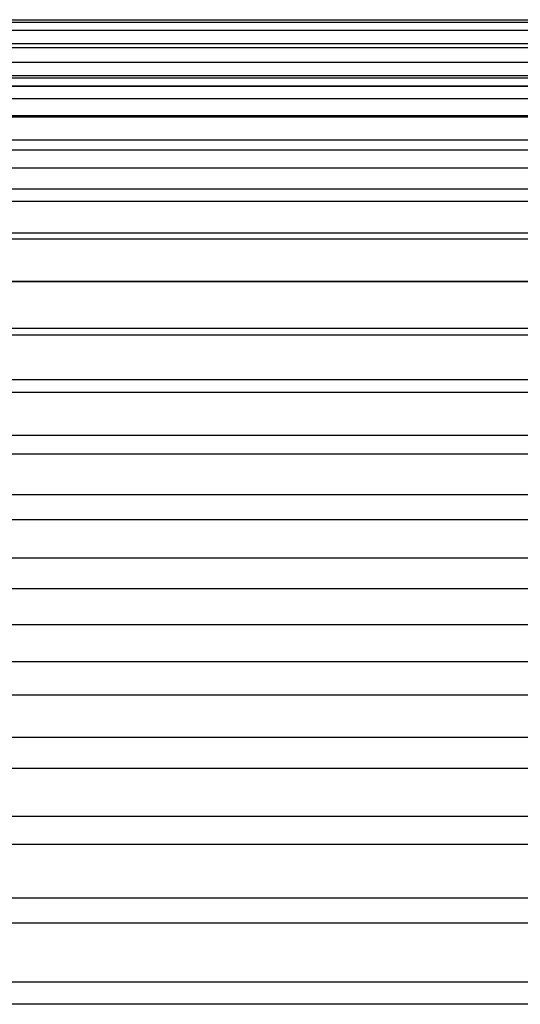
# Model space of a CAD drawing. Header units: millimetres. Extents: x -9 to 331, y -124 to 233.
# Tile 69 of 76: x 288 to 306, y 198 to 233. Entities that reach past the tile are written whole.
import ezdxf

# ---------------------------------------------------------------- set-up
doc = ezdxf.new("R2010")
doc.units = ezdxf.units.MM
doc.layers.add('Up Step Stool_Ferm Living', color=7, linetype='Continuous', true_color=0x000000)

msp = doc.modelspace()

# ---------------------------------------------------------------- linework, layer by layer
at = {"layer": 'Up Step Stool_Ferm Living'}
for p, q in [((330.803, 233.27, 280.418), (-8.592, 233.27, 280.418)), ((-3.885, 233.367, 277.103), (326.096, 233.367, 277.103)), ((331.096, 232.982, 283.721), (-8.885, 232.982, 283.721)), ((331.096, 232.501, 287.002), (-8.885, 232.501, 287.002)), ((-3.885, 232.367, 277.103), (326.096, 232.367, 277.103)), ((331.096, 231.831, 290.249), (-8.885, 231.831, 290.249)), ((-3.885, 231.367, 277.103), (326.096, 231.367, 277.103)), ((330.76, 231.274, 280.302), (-8.549, 231.274, 280.302)), ((331.096, 230.995, 283.489), (-8.885, 230.995, 283.489)), ((331.096, 230.973, 293.452), (-8.885, 230.973, 293.452)), ((331.096, 230.532, 286.655), (-8.885, 230.532, 286.655)), ((331.096, 229.93, 296.599), (-8.885, 229.93, 296.599)), ((331.096, 229.885, 289.788), (-8.885, 229.885, 289.788)), ((331.096, 229.057, 292.878), (-8.885, 229.057, 292.878)), ((331.096, 228.706, 299.681), (-8.885, 228.706, 299.681)), ((331.096, 228.051, 295.915), (-8.885, 228.051, 295.915)), ((331.096, 227.305, 302.686), (-8.885, 227.305, 302.686)), ((331.096, 226.869, 298.889), (-8.885, 226.869, 298.889)), ((331.096, 225.731, 305.605), (-8.885, 225.731, 305.605)), ((331.096, 225.517, 301.789), (-8.885, 225.517, 301.789)), ((331.096, 223.999, 304.605), (-8.885, 223.999, 304.605)), ((331.096, 223.991, 308.427), (-8.885, 223.991, 308.427)), ((331.096, 222.32, 307.328), (-8.885, 222.32, 307.328)), ((331.096, 222.089, 311.143), (-8.885, 222.089, 311.143)), ((331.096, 220.485, 309.949), (-8.885, 220.485, 309.949)), ((331.096, 220.032, 313.744), (-8.885, 220.032, 313.744)), ((331.096, 218.5, 312.459), (-8.885, 218.5, 312.459)), ((331.096, 217.828, 316.221), (-8.885, 217.828, 316.221)), ((331.096, 216.373, 314.849), (-8.885, 216.373, 314.849)), ((331.096, 215.484, 318.566), (-8.885, 215.484, 318.566)), ((331.096, 214.111, 317.111), (-8.885, 214.111, 317.111)), ((331.096, 213.007, 320.77), (-8.885, 213.007, 320.77)), ((331.096, 211.721, 319.238), (-8.885, 211.721, 319.238)), ((331.096, 210.406, 322.827), (-8.885, 210.406, 322.827)), ((331.096, 209.211, 321.223), (-8.885, 209.211, 321.223)), ((331.096, 207.69, 324.729), (-8.885, 207.69, 324.729)), ((331.096, 206.591, 323.058), (-8.885, 206.591, 323.058)), ((331.096, 204.868, 326.47), (-8.885, 204.868, 326.47)), ((331.096, 203.868, 324.738), (-8.885, 203.868, 324.738)), ((331.096, 201.949, 328.043), (-8.885, 201.949, 328.043)), ((331.096, 201.051, 326.256), (-8.885, 201.051, 326.256)), ((331.096, 198.944, 329.445), (-8.885, 198.944, 329.445)), ((331.096, 198.152, 327.608), (-8.885, 198.152, 327.608))]:
    msp.add_line(p, q, dxfattribs=at)

doc.saveas('drawing.dxf')
